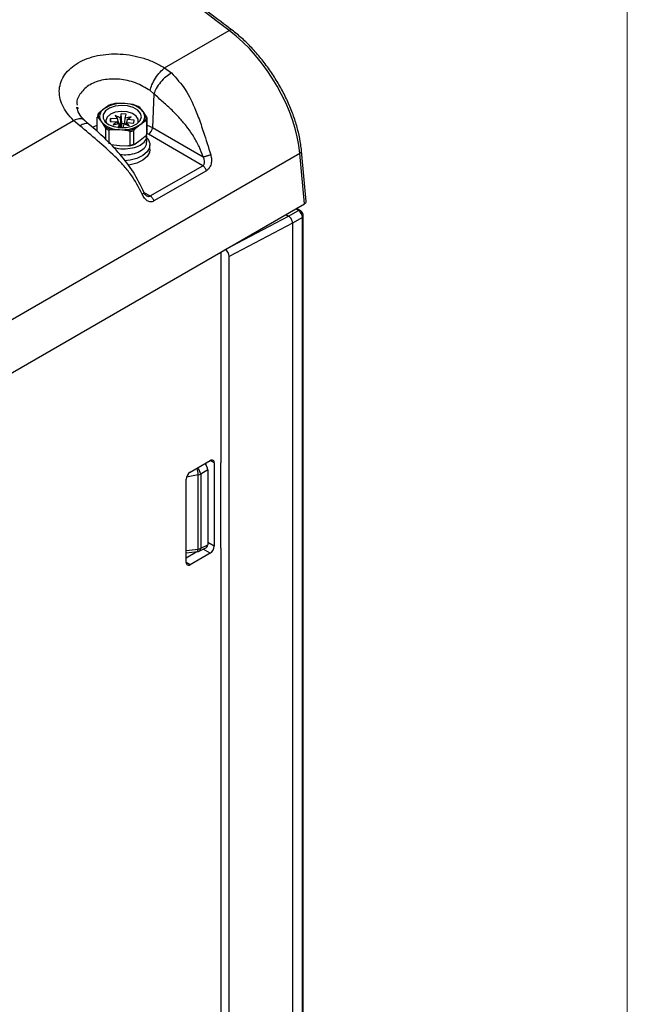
# Paper-space layout 'Sheet1' of a CAD drawing. Header units: millimetres. Extents: x -7 to 413, y -20 to 277.
# Tile 79 of 105: x 384 to 406, y 190 to 225. Entities that reach past the tile are written whole.
import ezdxf

# ---------------------------------------------------------------- set-up
doc = ezdxf.new("R2010")
doc.units = ezdxf.units.MM

psp = doc.layouts.new('Sheet1')

# ---------------------------------------------------------------- linework, layer by layer
at = {"color": 7, "linetype": 'Continuous', "lineweight": 18}
psp.add_line((405.91, 269.949), (405.91, -13.051), dxfattribs=at)
at = {"color": 7, "linetype": 'Continuous', "lineweight": 25}
for p, q in [((389.576, 222.872), (391.859, 224.19)), ((389.576, 222.872), (389.813, 222.69)), ((389.197, 221.95), (389.061, 222.068)), ((389.197, 221.95), (389.144, 220.763)), ((386.5, 221.488), (386.512, 221.425)), ((387.437, 221.428), (387.26, 221.281)), ((387.613, 221.552), (387.437, 221.428)), ((388.172, 221.61), (387.88, 221.618)), ((388.464, 221.578), (388.172, 221.61)), ((388.812, 221.333), (388.697, 221.477)), ((387.195, 220.638), (387.195, 221.124)), ((387.225, 221.114), (387.341, 220.969)), ((387.67, 221.085), (387.649, 220.981)), ((387.917, 221.067), (387.67, 221.085)), ((387.68, 220.979), (387.67, 221.085)), ((388.008, 221.109), (387.83, 221.186)), ((387.83, 221.186), (387.917, 221.067)), ((387.957, 220.91), (387.917, 221.067)), ((388.037, 221.251), (388.008, 221.109)), ((388.008, 221.109), (388.018, 220.938)), ((388.216, 221.239), (388.037, 221.251)), ((388.068, 220.902), (388.037, 221.251)), ((388.166, 220.928), (388.187, 221.096)), ((388.187, 221.096), (388.216, 221.239)), ((388.391, 221.147), (388.187, 221.096)), ((388.258, 221.044), (388.215, 220.893)), ((388.258, 221.044), (388.391, 221.147)), ((388.504, 221.027), (388.258, 221.044)), ((388.483, 220.924), (388.504, 221.027)), ((388.928, 221.165), (388.812, 221.333)), ((388.958, 220.607), (388.958, 221.092)), ((361.008, 206.38), (386.364, 221.018)), ((386.584, 220.826), (386.364, 221.018)), ((386.916, 220.875), (386.761, 221.012)), ((387.341, 220.969), (387.457, 220.802)), ((387.487, 220.729), (387.487, 220.358)), ((387.613, 220.19), (387.613, 220.675)), ((387.649, 220.981), (387.896, 220.964)), ((387.689, 220.701), (387.981, 220.693)), ((387.896, 220.964), (387.762, 220.861)), ((387.762, 220.861), (387.967, 220.912)), ((387.896, 220.964), (387.916, 220.899)), ((387.967, 220.912), (387.937, 220.77)), ((387.937, 220.77), (388.095, 220.759)), ((387.987, 220.789), (387.967, 220.912)), ((387.981, 220.693), (388.273, 220.661)), ((388.068, 220.902), (388.039, 220.762)), ((388.145, 220.897), (388.068, 220.902)), ((388.116, 220.759), (388.146, 220.9)), ((388.146, 220.9), (388.324, 220.822)), ((388.163, 220.895), (388.154, 220.896)), ((388.165, 220.915), (388.162, 220.892)), ((388.215, 220.869), (388.236, 220.941)), ((388.324, 220.822), (388.236, 220.941)), ((388.236, 220.941), (388.483, 220.924)), ((388.54, 220.727), (388.717, 220.874)), ((388.717, 220.874), (388.893, 220.998)), ((388.94, 221.003), (388.94, 220.517)), ((389.144, 220.763), (390.936, 219.728)), ((388.35, 220.624), (388.35, 220.138)), ((388.494, 220.174), (388.494, 220.659)), ((388.893, 220.45), (388.717, 220.302)), ((388.947, 220.248), (388.947, 220.46)), ((390.921, 219.419), (389.003, 220.526)), ((387.981, 220.121), (387.689, 220.153)), ((388.273, 220.112), (387.981, 220.121)), ((388.717, 220.302), (388.54, 220.178)), ((389.057, 219.992), (389.057, 220.155)), ((394.35, 219.853), (329.175, 182.228)), ((394.512, 218.073), (394.35, 219.853)), ((394.57, 218.16), (394.408, 219.944)), ((389.068, 218.35), (390.921, 219.419)), ((391.052, 219.242), (389.199, 218.172)), ((329.175, 180.354), (394.512, 218.073)), ((394.35, 217.845), (394.233, 217.912)), ((391.717, 216.456), (393.95, 217.637)), ((393.854, 217.693), (393.95, 217.637)), ((393.95, 217.637), (394.301, 217.84)), ((394.442, 217.595), (394.091, 217.392)), ((394.442, 177.61), (394.442, 217.595)), ((394.471, 177.653), (394.471, 217.636)), ((394.091, 217.393), (391.859, 216.211)), ((394.091, 217.393), (394.091, 217.392)), ((394.091, 217.392), (394.091, 177.382)), ((391.564, 216.371), (391.564, 208.925)), ((391.717, 216.456), (391.714, 216.458)), ((391.859, 176.243), (391.859, 216.211)), ((390.481, 208.601), (391.188, 209.009)), ((391.047, 208.841), (391.047, 208.927)), ((391.329, 208.927), (391.329, 205.988)), ((391.564, 205.915), (391.564, 208.925)), ((391.096, 208.688), (390.848, 208.532)), ((390.848, 208.532), (390.848, 205.914)), ((391.096, 208.688), (391.096, 206.04)), ((390.339, 205.416), (390.339, 208.356)), ((390.76, 205.885), (390.76, 208.503)), ((390.339, 205.752), (390.731, 205.798)), ((390.339, 205.58), (390.713, 205.796)), ((391.188, 205.743), (390.481, 205.335)), ((390.799, 205.818), (391.052, 205.946)), ((390.848, 205.914), (391.096, 206.04)), ((391.564, 205.915), (391.564, 188.511))]:
    psp.add_line(p, q, dxfattribs=at)
at = {"color": 8, "linetype": 'Continuous', "lineweight": 25}
for p, q in [((387.028, 220.773), (387.195, 220.854)), ((387.957, 220.909), (387.957, 220.91)), ((387.99, 220.766), (387.987, 220.789)), ((388.037, 220.763), (388.018, 220.938)), ((388.214, 220.87), (388.215, 220.893)), ((388.958, 220.854), (389.144, 220.763)), ((389.003, 220.526), (388.951, 220.555)), ((388.847, 218.477), (389.068, 218.35)), ((394.301, 217.84), (394.205, 217.896)), ((391.329, 208.927), (391.188, 209.009)), ((390.76, 208.503), (390.35, 208.424)), ((391.329, 205.988), (391.096, 206.123)), ((390.339, 205.836), (390.76, 205.885)), ((391.188, 205.743), (390.937, 205.888)), ((390.481, 205.335), (390.339, 205.416))]:
    psp.add_line(p, q, dxfattribs=at)
at = {"color": 7, "linetype": 'Continuous', "lineweight": 25, "flags": 128}
for points in [[(387.996, 220.761), (388.219, 220.767), (388.427, 220.815), (388.598, 220.899), (388.711, 221.01), (388.756, 221.137), (388.728, 221.265), (388.628, 221.381), (388.469, 221.472), (388.268, 221.528), (388.046, 221.543), (387.827, 221.516), (387.635, 221.449), (387.491, 221.35), (387.411, 221.23), (387.402, 221.101), (387.467, 220.977), (387.598, 220.872), (387.781, 220.798), (387.996, 220.761)], [(388.638, 220.93), (388.64, 220.934), (388.646, 221.056), (388.575, 221.171), (388.436, 221.264), (388.249, 221.321), (388.039, 221.336), (387.834, 221.306), (387.662, 221.235), (387.545, 221.133), (387.501, 221.013), (387.515, 220.93)], [(388.964, 220.395), (388.994, 220.353), (389.053, 220.203), (389.039, 220.049), (388.954, 219.903), (388.804, 219.776), (388.6, 219.677), (388.357, 219.613), (388.161, 219.591)], [(389.057, 219.992), (389.039, 219.886), (388.954, 219.74), (388.804, 219.612), (388.6, 219.513), (388.357, 219.449), (388.282, 219.438)]]:
    psp.add_lwpolyline(points, dxfattribs=at)
at = {"color": 8, "linetype": 'Continuous', "lineweight": 25, "flags": 128}
psp.add_lwpolyline([(390.731, 205.798), (390.739, 205.802), (390.747, 205.813), (390.753, 205.831), (390.757, 205.855), (390.76, 205.885)], dxfattribs=at)
at = {"color": 8, "linetype": 'Continuous', "lineweight": 25}
for centre, radius, start, end in [((391.916, 224.124), 0.0871, 62.5379, 131.1917), ((394.308, 219.944), 0.1, 295.015, 0.0106), ((394.33, 217.799), 0.0499, 65.5441, 125.112), ((394.421, 217.64), 0.0499, 294.8799, 354.4658), ((389.812, 208.442), 0.95, 3.7065, 18.0515), ((390.518, 208.498), 0.332, 6.043, 49.0543), ((390.743, 205.908), 0.106, 301.9224, 3.3412)]:
    psp.add_arc(centre, radius, start, end, dxfattribs=at)
at = {"color": 7, "linetype": 'Continuous', "lineweight": 25}
for centre, radius, start, end in [((387.596, 221.156), 0.316, 120.3399, 216.141), ((388.057, 220.496), 1.119, 84.0788, 123.6476), ((388.044, 220.382), 1.247, 97.5297, 110.1969), ((388.171, 220.73), 0.88, 43.255, 89.9491), ((388.197, 220.641), 0.974, 59.1289, 74.074), ((387.502, 221.107), 0.308, 159.6654, 176.8136), ((387.525, 221.139), 0.301, 151.8163, 184.6624), ((388.557, 221.146), 0.316, 300.3391, 36.1417), ((388.628, 221.141), 0.301, 331.8126, 4.6661), ((388.651, 221.11), 0.308, 339.6623, 356.8138), ((387.982, 221.573), 0.88, 223.2553, 269.9481), ((387.956, 221.638), 0.974, 239.1287, 254.075), ((387.951, 221.628), 1.011, 242.7277, 250.4752), ((388.097, 221.806), 1.119, 264.0795, 303.6474), ((388.11, 221.898), 1.248, 277.5308, 290.1958), ((388.836, 220.787), 0.31, 302.7349, 355.5324), ((388.112, 221.897), 1.296, 280.5784, 287.1473), ((388.651, 220.624), 0.308, 339.6623, 356.8138), ((388.112, 221.412), 1.296, 280.5784, 287.1473), ((388.115, 221.336), 1.234, 280.9809, 288.1263), ((391.243, 208.941), 0.0873, 350.7851, 129.2027), ((390.646, 208.342), 0.307, 122.6051, 177.3944), ((390.724, 208.762), 0.262, 278.0122, 298.5074), ((390.708, 205.996), 0.2, 276.6346, 296.8989), ((390.724, 206.144), 0.262, 278.0122, 298.5074), ((391.022, 206.002), 0.307, 302.6057, 357.3948), ((390.426, 205.402), 0.0873, 170.7864, 309.2043)]:
    psp.add_arc(centre, radius, start, end, dxfattribs=at)
for centre, major_axis, ratio, start_param, end_param in [((368.409, 13.366), (-157.904, 248.172), 0.546435, 5.309074, 5.455387), ((391.533, 221.317), (-2.142, 3.381), 0.547992, 3.956911, 5.310119), ((387.91, 220.389), (0.044, 0.472), 0.160608, 5.614998, 5.737921), ((387.929, 220.482), (0.059, 0.574), 0.122646, 5.237172, 5.643101), ((388.243, 220.461), (-0.038, 0.581), 0.136365, 0.625535, 0.723631), ((394.37, 218.154), (0.201, 0), 0.575709, 5.499157, 6.335394), ((402.477, 221.988), (8.528, 4.35), 0.014328, 3.15089, 3.15184), ((394.3, 217.676), (-0.1, 0.173), 0.58242, 3.92711, 5.497831), ((391.717, 216.292), (-0.1, 0.173), 0.577644, 3.925966, 5.496305), ((390.955, 208.769), (-0.1, 0.173), 0.577644, 3.928635, 5.185074), ((390.955, 206.121), (-0.1, 0.173), 0.577117, 3.11103, 3.928176)]:
    psp.add_ellipse(centre, major_axis=major_axis, ratio=ratio, start_param=start_param, end_param=end_param, dxfattribs=at)
for points, knots in [([(391.957, 224.202), (391.425, 224.603), (389.883, 225.769), (387.326, 227.663), (384.287, 229.868), (381.244, 232.027), (378.198, 234.138), (375.151, 236.202), (372.101, 238.219), (369.051, 240.187), (366.001, 242.106), (363.503, 243.64), (362.021, 244.529), (361.556, 244.808)], [0, 0, 0, 0, 0.052716, 0.152877, 0.253037, 0.353197, 0.453357, 0.553516, 0.653675, 0.753834, 0.853993, 0.954153, 1, 1, 1, 1]), ([(394.408, 219.944), (394.4, 220.018), (394.377, 220.233), (394.304, 220.602), (394.176, 221.05), (394.006, 221.502), (393.798, 221.951), (393.554, 222.389), (393.28, 222.811), (392.979, 223.21), (392.655, 223.579), (392.313, 223.917), (392.076, 224.106), (391.957, 224.202)], [0, 0, 0, 0, 0.0502935, 0.1456213, 0.2408108, 0.3358342, 0.4307176, 0.5255021, 0.6202349, 0.714966, 0.8097366, 0.9045972, 1, 1, 1, 1]), ([(386.364, 221.018), (386.282, 221.103), (386.118, 221.272), (385.956, 221.55), (385.864, 221.834), (385.849, 222.116), (385.909, 222.388), (386.044, 222.64), (386.249, 222.866), (386.516, 223.057), (386.837, 223.206), (387.202, 223.31), (387.598, 223.364), (388.012, 223.366), (388.431, 223.317), (388.841, 223.217), (389.232, 223.071), (389.461, 222.938), (389.576, 222.872)], [0, 0, 0, 0, 0.063614, 0.126724, 0.189353, 0.251896, 0.313892, 0.376098, 0.437813, 0.499847, 0.561613, 0.623589, 0.6857, 0.74777, 0.810372, 0.872902, 0.936243, 1, 1, 1, 1]), ([(389.061, 222.068), (389.08, 222.137), (389.119, 222.279), (389.248, 222.516), (389.409, 222.731), (389.522, 222.826), (389.576, 222.872)], [0, 0, 0, 0, 0.241002, 0.499999, 0.759002, 1, 1, 1, 1]), ([(389.813, 222.69), (389.75, 222.649), (389.62, 222.565), (389.428, 222.367), (389.272, 222.148), (389.221, 222.015), (389.197, 221.95)], [0, 0, 0, 0, 0.240755, 0.499999, 0.759248, 1, 1, 1, 1]), ([(389.813, 222.69), (389.986, 222.503), (390.335, 222.128), (390.6, 221.557), (390.802, 221.045), (390.979, 220.516), (391.119, 220.071), (391.201, 219.807)], [0, 0, 0, 0, 0.249011, 0.500867, 0.582292, 0.752522, 1, 1, 1, 1]), ([(390.936, 219.728), (390.891, 219.85), (390.8, 220.094), (390.611, 220.435), (390.396, 220.753), (390.138, 221.069), (389.843, 221.375), (389.52, 221.668), (389.305, 221.855), (389.197, 221.95)], [0, 0, 0, 0, 0.1311968, 0.2621932, 0.3871763, 0.5201504, 0.6833778, 0.8399205, 1, 1, 1, 1]), ([(386.761, 221.012), (386.682, 221.094), (386.529, 221.253), (386.496, 221.411), (386.48, 221.488)], [0, 0, 0, 0, 0.515666, 1, 1, 1, 1]), ([(388.697, 221.477), (388.691, 221.483), (388.683, 221.492), (388.674, 221.496), (388.669, 221.497), (388.667, 221.492), (388.666, 221.489), (388.666, 221.487), (388.666, 221.487)], [0, 0, 0, 0, 0.470313, 0.631495, 0.834261, 0.912029, 0.99052, 1, 1, 1, 1]), ([(387.195, 221.124), (387.195, 221.125), (387.195, 221.128), (387.197, 221.131), (387.2, 221.134), (387.209, 221.132), (387.219, 221.122), (387.225, 221.114), (387.225, 221.114)], [0, 0, 0, 0, 0.053208, 0.117725, 0.227212, 0.430292, 0.997376, 1, 1, 1, 1]), ([(387.26, 221.281), (387.252, 221.273), (387.24, 221.262), (387.226, 221.243), (387.219, 221.231), (387.215, 221.221), (387.214, 221.216), (387.214, 221.214), (387.214, 221.213)], [0, 0, 0, 0, 0.470317, 0.631532, 0.834266, 0.912019, 0.990521, 1, 1, 1, 1]), ([(388.958, 221.092), (388.958, 221.094), (388.958, 221.097), (388.957, 221.104), (388.954, 221.115), (388.944, 221.138), (388.935, 221.155), (388.928, 221.165), (388.928, 221.165)], [0, 0, 0, 0, 0.053211, 0.117705, 0.227226, 0.430302, 0.997346, 1, 1, 1, 1]), ([(388.784, 218.412), (388.66, 218.652), (388.475, 219.014), (388.175, 219.369), (387.986, 219.575), (387.691, 219.878), (387.195, 220.315), (386.787, 220.656), (386.584, 220.826)], [0, 0, 0, 0, 0.247458, 0.372947, 0.417756, 0.499175, 0.751009, 1, 1, 1, 1]), ([(388.844, 218.482), (388.728, 218.721), (388.498, 219.197), (388.002, 219.835), (387.466, 220.397), (387.099, 220.716), (386.916, 220.875)], [0, 0, 0, 0, 0.254453, 0.506587, 0.754796, 1, 1, 1, 1]), ([(387.457, 220.802), (387.462, 220.793), (387.47, 220.78), (387.479, 220.76), (387.484, 220.748), (387.487, 220.737), (387.487, 220.732), (387.487, 220.73), (387.487, 220.729)], [0, 0, 0, 0, 0.470328, 0.631509, 0.83425, 0.912025, 0.99052, 1, 1, 1, 1]), ([(387.613, 220.675), (387.613, 220.677), (387.613, 220.68), (387.618, 220.686), (387.629, 220.693), (387.653, 220.7), (387.675, 220.701), (387.689, 220.701)], [0, 0, 0, 0, 0.0654, 0.147172, 0.277256, 0.536181, 1, 1, 1, 1]), ([(388.494, 220.659), (388.494, 220.66), (388.494, 220.663), (388.496, 220.669), (388.5, 220.678), (388.51, 220.695), (388.524, 220.712), (388.536, 220.722), (388.54, 220.727)], [0, 0, 0, 0, 0.035467, 0.098276, 0.195688, 0.367435, 0.740503, 1, 1, 1, 1]), ([(388.893, 220.998), (388.902, 221.004), (388.914, 221.011), (388.928, 221.014), (388.935, 221.013), (388.939, 221.008), (388.94, 221.005), (388.94, 221.003), (388.94, 221.003)], [0, 0, 0, 0, 0.470324, 0.631489, 0.834275, 0.912031, 0.990519, 1, 1, 1, 1]), ([(387.756, 220.075), (387.818, 220.056), (387.983, 220.008), (388.284, 220.011), (388.594, 220.075), (388.826, 220.205), (388.949, 220.354), (388.936, 220.453), (388.93, 220.492)], [0, 0, 0, 0, 0.115326, 0.304856, 0.495745, 0.685036, 0.876142, 1, 1, 1, 1]), ([(388.273, 220.661), (388.281, 220.66), (388.301, 220.656), (388.325, 220.649), (388.342, 220.639), (388.348, 220.632), (388.35, 220.627), (388.35, 220.625), (388.35, 220.624)], [0, 0, 0, 0, 0.2469489, 0.6536203, 0.8161502, 0.898583, 0.9682497, 1, 1, 1, 1]), ([(388.94, 220.517), (388.939, 220.515), (388.939, 220.511), (388.936, 220.503), (388.93, 220.49), (388.915, 220.47), (388.902, 220.458), (388.893, 220.45)], [0, 0, 0, 0, 0.066347, 0.148496, 0.279649, 0.541399, 1, 1, 1, 1]), ([(388.009, 219.813), (388.099, 219.808), (388.302, 219.796), (388.595, 219.865), (388.824, 219.992), (388.944, 220.131), (388.934, 220.219), (388.931, 220.247)], [0, 0, 0, 0, 0.1889132, 0.423563, 0.6562501, 0.8911684, 1, 1, 1, 1]), ([(388.35, 220.138), (388.35, 220.137), (388.349, 220.134), (388.345, 220.128), (388.335, 220.121), (388.311, 220.114), (388.289, 220.113), (388.273, 220.112)], [0, 0, 0, 0, 0.0579282, 0.1362976, 0.2581872, 0.495102, 1, 1, 1, 1]), ([(388.54, 220.178), (388.538, 220.176), (388.53, 220.172), (388.518, 220.166), (388.507, 220.163), (388.499, 220.164), (388.496, 220.167), (388.494, 220.171), (388.494, 220.173), (388.494, 220.174)], [0, 0, 0, 0, 0.152925, 0.397993, 0.687152, 0.791431, 0.89647, 0.964226, 1, 1, 1, 1]), ([(390.921, 219.419), (390.93, 219.425), (390.948, 219.438), (390.967, 219.467), (390.981, 219.503), (390.989, 219.559), (390.98, 219.639), (390.951, 219.697), (390.936, 219.728)], [0, 0, 0, 0, 0.107819, 0.218708, 0.335144, 0.45928, 0.713697, 1, 1, 1, 1]), ([(391.201, 219.807), (391.182, 219.798), (391.152, 219.784), (391.104, 219.767), (391.065, 219.754), (391.027, 219.744), (390.981, 219.733), (390.954, 219.73), (390.936, 219.728)], [0, 0, 0, 0, 0.239789, 0.368584, 0.499993, 0.631419, 0.760199, 1, 1, 1, 1]), ([(391.201, 219.807), (391.215, 219.752), (391.241, 219.644), (391.225, 219.503), (391.191, 219.403), (391.154, 219.336), (391.108, 219.279), (391.071, 219.254), (391.052, 219.242)], [0, 0, 0, 0, 0.262351, 0.509963, 0.633758, 0.754676, 0.877887, 1, 1, 1, 1]), ([(391.052, 219.242), (391.046, 219.259), (391.033, 219.296), (391.001, 219.347), (390.963, 219.391), (390.935, 219.41), (390.921, 219.419)], [0, 0, 0, 0, 0.244422, 0.499997, 0.755564, 1, 1, 1, 1]), ([(389.199, 218.172), (389.18, 218.163), (389.141, 218.144), (389.08, 218.138), (389.019, 218.149), (388.943, 218.185), (388.855, 218.267), (388.808, 218.362), (388.784, 218.412)], [0, 0, 0, 0, 0.121849, 0.244809, 0.366035, 0.490183, 0.738749, 1, 1, 1, 1]), ([(388.933, 218.36), (388.917, 218.373), (388.881, 218.401), (388.857, 218.453), (388.844, 218.482)], [0, 0, 0, 0, 0.453754, 1, 1, 1, 1]), ([(389.199, 218.172), (389.193, 218.19), (389.18, 218.226), (389.148, 218.277), (389.11, 218.321), (389.082, 218.34), (389.068, 218.35)], [0, 0, 0, 0, 0.244422, 0.499997, 0.755564, 1, 1, 1, 1]), ([(394.091, 217.393), (394.09, 217.405), (394.089, 217.437), (394.071, 217.493), (394.04, 217.553), (393.998, 217.605), (393.966, 217.627), (393.95, 217.637)], [0, 0, 0, 0, 0.144308, 0.359013, 0.573772, 0.786807, 1, 1, 1, 1]), ([(394.471, 217.636), (394.469, 217.656), (394.465, 217.7), (394.433, 217.767), (394.392, 217.817), (394.361, 217.838), (394.35, 217.845)], [0, 0, 0, 0, 0.249481, 0.542149, 0.847925, 1, 1, 1, 1])]:
    psp.add_open_spline(points, degree=3, knots=knots, dxfattribs=at)
at = {"color": 8, "linetype": 'Continuous', "lineweight": 25}
for points, knots in [([(389.061, 222.068), (388.896, 222.167), (388.57, 222.363), (387.976, 222.491), (387.405, 222.47), (386.913, 222.297), (386.595, 221.994), (386.454, 221.725), (386.485, 221.572), (386.488, 221.557)], [0, 0, 0, 0, 0.167738, 0.332476, 0.495429, 0.657438, 0.819457, 0.982438, 1, 1, 1, 1]), ([(386.758, 220.997), (386.744, 221.015), (386.702, 221.072), (386.56, 221.086), (386.428, 221.04), (386.364, 221.018)], [0, 0, 0, 0, 0.1906219, 0.6098802, 1, 1, 1, 1]), ([(386.908, 220.866), (386.902, 220.876), (386.874, 220.918), (386.759, 220.913), (386.641, 220.854), (386.584, 220.826)], [0, 0, 0, 0, 0.135228, 0.583607, 1, 1, 1, 1]), ([(388.844, 218.482), (388.844, 218.479), (388.846, 218.473), (388.84, 218.46), (388.823, 218.44), (388.799, 218.423), (388.784, 218.412)], [0, 0, 0, 0, 0.18397, 0.398452, 0.608643, 1, 1, 1, 1]), ([(388.933, 218.36), (388.945, 218.354), (388.969, 218.341), (389.005, 218.334), (389.039, 218.336), (389.058, 218.345), (389.068, 218.35)], [0, 0, 0, 0, 0.270266, 0.523805, 0.765256, 1, 1, 1, 1])]:
    psp.add_open_spline(points, degree=3, knots=knots, dxfattribs=at)

doc.saveas('drawing.dxf')
